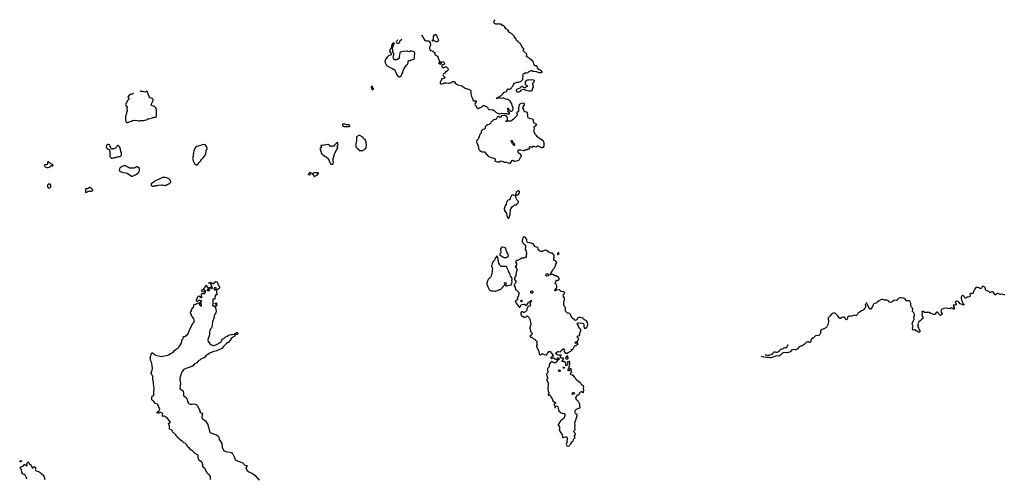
# Model space of a CAD drawing. Header units: inches. Extents: x 2348423 to 2474978, y 460702 to 613625.
# Tile 51 of 113: x 2370628 to 2403975, y 580089 to 595638. Entities that reach past the tile are written whole.
import ezdxf

# ---------------------------------------------------------------- set-up
doc = ezdxf.new("R2010")
doc.units = ezdxf.units.IN
doc.header["$MEASUREMENT"] = 0
for name, color, linetype in [('C3578', 7, 'Continuous'), ('C3579', 7, 'Continuous'), ('C3588', 7, 'Continuous'), ('C3589', 7, 'Continuous'), ('C3598', 7, 'Continuous'), ('C4508', 7, 'Continuous')]:
    doc.layers.add(name, color=color, linetype=linetype)

msp = doc.modelspace()

# ---------------------------------------------------------------- linework, layer by layer
at = {"layer": 'C3578', "color": 5}
for points, elevation in [([(2371574, 590000), (2371574, 589970), (2371578, 589958), (2371610, 589942), (2371650, 589942), (2371666, 589950), (2371686, 589970), (2371686, 590000)], 120), ([(2375106, 590000), (2375113, 589993), (2375170, 589992), (2375186, 590000)], 120), ([(2377092, 580050), (2377096, 580130), (2377093, 580153), (2377069, 580189), (2377014, 580230), (2376990, 580257), (2376899, 580419), (2376850, 580459), (2376830, 580483), (2376826, 580510), (2376834, 580550), (2376814, 580630), (2376791, 580651), (2376730, 580680), (2376690, 580729), (2376672, 580770), (2376674, 580850), (2376668, 580870), (2376649, 580890), (2376574, 580930), (2376492, 581012), (2376420, 581060), (2376375, 581115), (2376321, 581150), (2376307, 581170), (2376287, 581227), (2376270, 581250), (2376247, 581267), (2376186, 581290), (2376139, 581339), (2376061, 581390), (2376018, 581438), (2375974, 581470), (2375958, 581490), (2375941, 581530), (2375919, 581559), (2375818, 581650), (2375803, 581670), (2375790, 581713), (2375773, 581730), (2375730, 581750), (2375707, 581770), (2375699, 581790), (2375698, 581858), (2375669, 581950), (2375690, 581966), (2375710, 581971), (2375733, 581987), (2375728, 582010), (2375686, 582046), (2375636, 582116), (2375570, 582176), (2375530, 582198), (2375490, 582189), (2375470, 582198), (2375466, 582226), (2375472, 582270), (2375450, 582298), (2375410, 582319), (2375390, 582321), (2375337, 582303), (2375310, 582299), (2375285, 582310), (2375287, 582330), (2375304, 582350), (2375364, 582390), (2375379, 582430), (2375379, 582450), (2375330, 582528), (2375304, 582590), (2375290, 582599), (2375250, 582609), (2375230, 582621), (2375163, 582703), (2375125, 582725), (2375106, 582750), (2375101, 582810), (2375102, 582830), (2375109, 582850), (2375129, 582870), (2375166, 582894), (2375177, 582910), (2375174, 583010), (2375184, 583110), (2375166, 583230), (2375165, 583290), (2375157, 583330), (2375158, 583370), (2375141, 583421), (2375134, 583466), (2375139, 583530), (2375134, 583550), (2375116, 583576), (2375082, 583650), (2375084, 583676), (2375102, 583710), (2375104, 583750), (2375125, 583790), (2375127, 583830), (2375113, 583890), (2375113, 583930), (2375107, 583967), (2375087, 584030), (2375057, 584090), (2375057, 584137), (2375049, 584170), (2375069, 584251), (2375085, 584275), (2375094, 584330), (2375110, 584346), (2375130, 584342), (2375170, 584313), (2375202, 584282), (2375227, 584267), (2375430, 584219), (2375523, 584237), (2375590, 584257), (2375650, 584263), (2375669, 584271), (2375759, 584330), (2375810, 584351), (2375821, 584359), (2375855, 584410), (2375930, 584470), (2375994, 584510), (2376014, 584530), (2376077, 584610), (2376114, 584670), (2376130, 584790), (2376139, 584810), (2376169, 584830), (2376177, 584850), (2376169, 584890), (2376190, 584897), (2376210, 584897), (2376250, 584913), (2376282, 584938), (2376320, 584980), (2376361, 585059), (2376418, 585190), (2376478, 585310), (2376503, 585350), (2376524, 585370), (2376535, 585390), (2376542, 585410), (2376543, 585443), (2376527, 585507), (2376459, 585590), (2376449, 585610), (2376442, 585642), (2376418, 585690), (2376418, 585710), (2376426, 585730), (2376426, 585750), (2376442, 585758), (2376446, 585770), (2376448, 585810), (2376518, 585890), (2376528, 585910), (2376529, 585951), (2376543, 585977), (2376570, 585994), (2376590, 585994), (2376616, 586004), (2376630, 586014), (2376650, 586014), (2376676, 586024), (2376690, 586034), (2376722, 586038), (2376726, 586050), (2376742, 586058), (2376750, 586074), (2376782, 586078), (2376786, 586090), (2376782, 586102), (2376750, 586106), (2376736, 586116), (2376710, 586122), (2376684, 586116), (2376650, 586086), (2376627, 586087), (2376618, 586110), (2376618, 586150), (2376626, 586170), (2376646, 586190), (2376650, 586234), (2376690, 586272), (2376713, 586253), (2376732, 586252), (2376738, 586238), (2376753, 586233), (2376758, 586218), (2376770, 586214), (2376802, 586218), (2376806, 586230), (2376802, 586242), (2376786, 586250), (2376788, 586332), (2376810, 586354), (2376890, 586354), (2376902, 586358), (2376906, 586390), (2376916, 586404), (2376926, 586430), (2376926, 586450), (2376922, 586462), (2376890, 586466), (2376874, 586450), (2376872, 586428), (2376864, 586416), (2376830, 586398), (2376807, 586407), (2376798, 586430), (2376798, 586450), (2376810, 586474), (2376830, 586494), (2376862, 586498), (2376866, 586530), (2376882, 586538), (2376886, 586550), (2376908, 586572), (2376910, 586594), (2376922, 586598), (2376926, 586610), (2376942, 586618), (2376950, 586634), (2376954, 586630), (2376954, 586610), (2376972, 586592), (2376974, 586574), (2376990, 586572), (2377030, 586534), (2377050, 586534), (2377066, 586550), (2377070, 586574), (2377093, 586573), (2377094, 586550), (2377122, 586522), (2377130, 586522), (2377155, 586545), (2377158, 586550), (2377150, 586586), (2377126, 586610), (2377126, 586630), (2377102, 586682), (2377087, 586687), (2377082, 586702), (2377070, 586706), (2377030, 586706), (2377026, 586710), (2377030, 586714), (2377062, 586718), (2377070, 586734), (2377087, 586733), (2377094, 586730), (2377098, 586718), (2377110, 586714), (2377150, 586714), (2377158, 586698), (2377190, 586694), (2377215, 586705), (2377236, 586744), (2377270, 586762), (2377314, 586750), (2377314, 586730), (2377340, 586700), (2377342, 586690), (2377334, 586670), (2377338, 586658), (2377353, 586653), (2377358, 586638), (2377373, 586633), (2377374, 586610), (2377402, 586550), (2377350, 586499), (2377328, 586488), (2377312, 586488), (2377298, 586482), (2377293, 586467), (2377292, 586390), (2377310, 586354), (2377310, 586326), (2377302, 586310), (2377290, 586302), (2377274, 586306), (2377258, 586302), (2377253, 586287), (2377252, 586250), (2377234, 586230), (2377238, 586198), (2377250, 586194), (2377253, 586187), (2377238, 586182), (2377230, 586166), (2377190, 586166), (2377178, 586162), (2377174, 586150), (2377174, 585970), (2377158, 585962), (2377154, 585950), (2377170, 585934), (2377190, 585934), (2377210, 585922), (2377230, 585922), (2377253, 585913), (2377245, 585890), (2377272, 585830), (2377284, 585730), (2377270, 585694), (2377243, 585657), (2377219, 585610), (2377210, 585549), (2377162, 585398), (2377134, 585210), (2377110, 585170), (2377075, 585130), (2377063, 585097), (2377056, 585050), (2377059, 584950), (2377003, 584790), (2377001, 584770), (2377013, 584733), (2377034, 584694), (2377089, 584629), (2377101, 584621), (2377170, 584594), (2377190, 584592), (2377210, 584596), (2377290, 584621), (2377437, 584703), (2377450, 584721), (2377470, 584770), (2377510, 584817), (2377547, 584833), (2377589, 584870), (2377656, 584904), (2377690, 584931), (2377738, 584950), (2377790, 584961), (2377820, 584960), (2377890, 584982), (2377970, 585034), (2377990, 585034), (2378012, 585012), (2378014, 584990), (2377994, 584970), (2377970, 584969), (2377931, 584949), (2377911, 584910), (2377885, 584895), (2377862, 584870), (2377830, 584849), (2377782, 584830), (2377778, 584810), (2377785, 584790), (2377781, 584770), (2377737, 584743), (2377707, 584710), (2377661, 584679), (2377617, 584643), (2377570, 584590), (2377526, 584554), (2377470, 584490), (2377270, 584396), (2377190, 584390), (2377065, 584335), (2376980, 584280), (2376937, 584243), (2376890, 584182), (2376764, 584130), (2376730, 584093), (2376700, 584080), (2376670, 584058), (2376629, 584010), (2376541, 583959), (2376490, 583905), (2376458, 583882), (2376327, 583833), (2376270, 583807), (2376210, 583788), (2376174, 583766), (2376129, 583710), (2376106, 583670), (2376056, 583490), (2376050, 583414), (2376070, 583310), (2376068, 583210), (2376051, 583150), (2376052, 583132), (2376078, 583098), (2376138, 583070), (2376170, 583031), (2376180, 582990), (2376176, 582916), (2376180, 582900), (2376188, 582888), (2376262, 582830), (2376278, 582810), (2376290, 582785), (2376296, 582750), (2376313, 582693), (2376340, 582640), (2376370, 582619), (2376426, 582606), (2376470, 582604), (2376530, 582611), (2376582, 582602), (2376610, 582589), (2376646, 582550), (2376701, 582450), (2376720, 582410), (2376730, 582378), (2376738, 582370), (2376732, 582330), (2376741, 582321), (2376756, 582316), (2376790, 582311), (2376810, 582298), (2376815, 582290), (2376814, 582250), (2376799, 582150), (2376803, 582130), (2376822, 582102), (2376886, 582066), (2376918, 582038), (2376959, 581979), (2376995, 581910), (2377010, 581850), (2377033, 581790), (2377057, 581690), (2377072, 581652), (2377090, 581634), (2377107, 581627), (2377164, 581610), (2377194, 581594), (2377231, 581589), (2377270, 581575), (2377343, 581530), (2377364, 581510), (2377373, 581490), (2377389, 581410), (2377441, 581330), (2377470, 581271), (2377486, 581150), (2377507, 581087), (2377529, 581049), (2377561, 581021), (2377610, 580997), (2377670, 580984), (2377758, 580978), (2377801, 580961), (2377830, 580933), (2377844, 580910), (2377909, 580790), (2377930, 580724), (2377950, 580700), (2377998, 580678), (2378189, 580609), (2378213, 580590), (2378231, 580550), (2378257, 580537), (2378310, 580528), (2378330, 580515), (2378333, 580510), (2378322, 580490), (2378291, 580450), (2378291, 580431), (2378331, 580350), (2378390, 580306), (2378513, 580250), (2378595, 580195), (2378735, 580030)], 80), ([(2370876, 580070), (2370850, 580129), (2370821, 580170), (2370810, 580199), (2370783, 580223), (2370750, 580235), (2370699, 580290), (2370684, 580390), (2370661, 580421), (2370648, 580430), (2370639, 580450), (2370659, 580470), (2370690, 580490), (2370750, 580502), (2370770, 580557), (2370790, 580559), (2370811, 580551), (2370870, 580514), (2370878, 580522), (2370869, 580570), (2370875, 580590), (2370901, 580630), (2370910, 580637), (2370930, 580639), (2370939, 580630), (2370950, 580594), (2370960, 580580), (2371004, 580544), (2371006, 580530), (2371017, 580517), (2371054, 580450), (2371070, 580445), (2371086, 580450), (2371090, 580474), (2371110, 580482), (2371130, 580481), (2371151, 580470), (2371165, 580450), (2371171, 580431), (2371158, 580390), (2371161, 580370), (2371171, 580351), (2371190, 580338), (2371230, 580336), (2371290, 580306), (2371325, 580285), (2371353, 580253), (2371391, 580230), (2371442, 580162), (2371455, 580130), (2371475, 580050)], 80)]:
    msp.add_lwpolyline(points, dxfattribs=dict(at, elevation=elevation))
for points, elevation in [([(2373010, 589946), (2372990, 589946), (2372970, 589938), (2372954, 589930), (2372930, 589908), (2372910, 589908), (2372890, 589918), (2372884, 589916), (2372870, 589906), (2372862, 589890), (2372862, 589830), (2372854, 589810), (2372854, 589790), (2372870, 589782), (2372890, 589785), (2372930, 589802), (2372950, 589822), (2373056, 589824), (2373106, 589850), (2373106, 589870), (2373050, 589926), (2373030, 589926), (2373022, 589942)], 120), ([(2377050, 586486), (2376990, 586486), (2376978, 586482), (2376974, 586470), (2376990, 586454), (2377050, 586454), (2377062, 586458), (2377066, 586470), (2377062, 586482)], 80), ([(2377270, 586546), (2377230, 586546), (2377210, 586538), (2377202, 586530), (2377210, 586494), (2377230, 586474), (2377250, 586474), (2377262, 586478), (2377267, 586493), (2377282, 586498), (2377286, 586510), (2377282, 586542)], 80), ([(2376750, 586026), (2376738, 586022), (2376734, 585990), (2376718, 585982), (2376714, 585970), (2376750, 585934), (2376770, 585934), (2376782, 585938), (2376786, 585950), (2376786, 585990), (2376782, 586002), (2376767, 586007), (2376762, 586022)], 80), ([(2377290, 585928), (2377286, 585930), (2377286, 585990), (2377282, 586002), (2377250, 586006), (2377246, 586010), (2377246, 586030), (2377270, 586042), (2377291, 586029), (2377294, 585930)], 80), ([(2370670, 580682), (2370690, 580682), (2370698, 580670), (2370670, 580650), (2370649, 580649), (2370628, 580672), (2370649, 580691)], 80)]:
    msp.add_lwpolyline(points, close=True, dxfattribs=dict(at, elevation=elevation))
at = {"layer": 'C3579', "color": 5, "elevation": 120}
for points in [[(2374475, 593163), (2374472, 593150), (2374457, 593123), (2374444, 593116), (2374410, 593115), (2374394, 593110), (2374374, 593090), (2374350, 593086), (2374301, 593030), (2374296, 593010), (2374332, 592970), (2374331, 592950), (2374294, 592906), (2374245, 592835), (2374216, 592750), (2374228, 592728), (2374265, 592690), (2374266, 592670), (2374261, 592650), (2374265, 592550), (2374245, 592495), (2374245, 592450), (2374223, 592397), (2374217, 592363), (2374216, 592230), (2374222, 592190), (2374238, 592158), (2374253, 592153), (2374290, 592152), (2374310, 592162), (2374330, 592165), (2374366, 592190), (2374410, 592202), (2374450, 592222), (2374484, 592224), (2374510, 592231), (2374605, 592225), (2374650, 592211), (2374670, 592211), (2374710, 592225), (2374810, 592225), (2374830, 592218), (2374950, 592258), (2374970, 592271), (2374990, 592271), (2375050, 592285), (2375130, 592311), (2375170, 592331), (2375230, 592331), (2375253, 592347), (2375261, 592370), (2375266, 592410), (2375258, 592590), (2375249, 592630), (2375226, 592666), (2375197, 592690), (2375098, 592730), (2375081, 592750), (2375090, 592782), (2375114, 592826), (2375134, 592874), (2375146, 592910), (2375145, 592930), (2375134, 592954), (2375115, 592970), (2375048, 592990), (2375030, 593002), (2375009, 593030), (2374942, 593202), (2374930, 593209)], [(2374930, 593209), (2374870, 593183), (2374833, 593187), (2374790, 593199), (2374730, 593202), (2374710, 593209), (2374704, 593209)], [(2375186, 590000), (2375190, 590002), (2375230, 590005), (2375253, 590013), (2375290, 590014), (2375310, 590032), (2375430, 590034), (2375450, 590014), (2375470, 590022), (2375496, 590024), (2375510, 590032), (2375550, 590014), (2375570, 590014), (2375590, 590034), (2375610, 590034), (2375630, 590054), (2375650, 590054), (2375670, 590074), (2375690, 590074), (2375746, 590130), (2375746, 590150), (2375722, 590202), (2375710, 590206), (2375702, 590222), (2375690, 590226), (2375655, 590255), (2375610, 590278), (2375590, 590278), (2375570, 590286), (2375470, 590288), (2375210, 590158), (2375185, 590135), (2375110, 590098), (2375082, 590070), (2375084, 590024), (2375106, 590000)], [(2371686, 590000), (2371686, 590030), (2371656, 590056), (2371630, 590066), (2371598, 590062), (2371593, 590047), (2371578, 590042), (2371574, 590030), (2371574, 590000)]]:
    msp.add_lwpolyline(points, dxfattribs=at)
for points in [[(2373610, 591404), (2373590, 591399), (2373570, 591388), (2373563, 591370), (2373558, 591330), (2373570, 591294), (2373600, 591260), (2373624, 591244), (2373650, 591234), (2373673, 591233), (2373674, 591210), (2373682, 591190), (2373682, 591010), (2373692, 590990), (2373720, 590960), (2373744, 590944), (2373770, 590942), (2373803, 590957), (2373830, 590962), (2373870, 590962), (2373930, 590992), (2373950, 590992), (2373970, 591002), (2373990, 590992), (2374010, 591002), (2374030, 591002), (2374046, 591010), (2374070, 591034), (2374078, 591050), (2374074, 591130), (2374059, 591170), (2374029, 591290), (2374009, 591329), (2373980, 591360), (2373970, 591368), (2373950, 591368), (2373930, 591358), (2373905, 591315), (2373885, 591295), (2373817, 591263), (2373784, 591256), (2373770, 591248), (2373750, 591246), (2373727, 591267), (2373720, 591280), (2373688, 591348), (2373675, 591390), (2373643, 591403)], [(2376850, 591404), (2376810, 591397), (2376750, 591369), (2376630, 591339), (2376585, 591310), (2376538, 591230), (2376525, 591195), (2376512, 591128), (2376511, 591091), (2376505, 591070), (2376501, 591010), (2376486, 590930), (2376487, 590910), (2376503, 590850), (2376550, 590761), (2376570, 590741), (2376610, 590721), (2376630, 590721), (2376672, 590748), (2376710, 590801), (2376757, 590843), (2376790, 590896), (2376854, 590970), (2376910, 591045), (2376929, 591090), (2376949, 591191), (2376975, 591270), (2376975, 591290), (2376958, 591338), (2376935, 591370), (2376897, 591397)], [(2371590, 590818), (2371574, 590810), (2371574, 590750), (2371554, 590730), (2371530, 590718), (2371490, 590722), (2371470, 590718), (2371461, 590690), (2371470, 590672), (2371490, 590652), (2371550, 590622), (2371590, 590626), (2371630, 590636), (2371658, 590650), (2371670, 590674), (2371690, 590694), (2371705, 590685), (2371750, 590682), (2371766, 590690), (2371766, 590710), (2371730, 590734), (2371715, 590735), (2371687, 590747), (2371666, 590770), (2371642, 590782), (2371630, 590798)], [(2374190, 590686), (2374170, 590686), (2374132, 590668), (2374078, 590662), (2374074, 590650), (2374058, 590642), (2374054, 590630), (2374020, 590600), (2374004, 590576), (2373994, 590550), (2374010, 590514), (2374034, 590490), (2374050, 590482), (2374070, 590482), (2374130, 590458), (2374210, 590451), (2374270, 590431), (2374410, 590338), (2374450, 590332), (2374470, 590342), (2374514, 590366), (2374550, 590378), (2374581, 590399), (2374628, 590430), (2374662, 590470), (2374688, 590530), (2374687, 590587), (2374646, 590630), (2374610, 590648), (2374590, 590648), (2374550, 590622), (2374510, 590609), (2374490, 590609), (2374470, 590602), (2374410, 590602), (2374390, 590609), (2374351, 590609), (2374310, 590622), (2374290, 590638), (2374210, 590678)]]:
    msp.add_lwpolyline(points, close=True, dxfattribs=at)
at = {"layer": 'C3588', "color": 5, "elevation": 120}
for points in [[(2387369, 589689), (2387314, 589686), (2387290, 589673), (2387247, 589610), (2387241, 589590), (2387239, 589550), (2387230, 589535), (2387210, 589526), (2387170, 589521), (2387150, 589509), (2387135, 589490), (2387124, 589470), (2387116, 589424), (2387101, 589379), (2387071, 589329), (2387064, 589290), (2387042, 589230), (2387051, 589170), (2387116, 589070), (2387130, 588994), (2387164, 588924), (2387173, 588913), (2387190, 588912), (2387210, 588922), (2387245, 589030), (2387244, 589090), (2387254, 589130), (2387254, 589190), (2387275, 589250), (2387314, 589306), (2387350, 589331), (2387370, 589351), (2387390, 589361), (2387450, 589356), (2387464, 589370), (2387479, 589401), (2387515, 589430), (2387522, 589450), (2387522, 589470), (2387515, 589490), (2387482, 589522), (2387442, 589582), (2387429, 589631), (2387428, 589650), (2387399, 589679)], [(2387510, 589838), (2387470, 589818), (2387445, 589790), (2387431, 589750), (2387432, 589712), (2387470, 589692), (2387490, 589698), (2387528, 589730), (2387558, 589790), (2387556, 589816), (2387536, 589836)], [(2387730, 588272), (2387694, 588270), (2387667, 588250), (2387656, 588190), (2387646, 588170), (2387645, 588130), (2387655, 588095), (2387671, 588070), (2387712, 588030), (2387756, 587996), (2387758, 587950), (2387752, 587850), (2387777, 587797), (2387792, 587690), (2387778, 587650), (2387781, 587610), (2387778, 587590), (2387770, 587578), (2387750, 587575), (2387710, 587557), (2387690, 587553), (2387630, 587555), (2387614, 587550), (2387570, 587508), (2387550, 587508), (2387530, 587489), (2387490, 587475), (2387470, 587475), (2387451, 587469), (2387432, 587450), (2387425, 587430), (2387451, 587370), (2387452, 587310), (2387433, 587287), (2387418, 587282), (2387414, 587270), (2387430, 587234), (2387470, 587194), (2387478, 587170), (2387438, 587070), (2387438, 587050), (2387426, 587010), (2387426, 586954), (2387398, 586910), (2387391, 586890), (2387392, 586830), (2387410, 586794), (2387430, 586794), (2387434, 586790), (2387431, 586730), (2387410, 586708), (2387385, 586655), (2387362, 586630), (2387372, 586610), (2387407, 586567), (2387425, 586490), (2387430, 586482), (2387450, 586472), (2387531, 586391), (2387532, 586370), (2387542, 586350), (2387522, 586310), (2387522, 586270), (2387516, 586244), (2387490, 586226), (2387482, 586210), (2387482, 586190), (2387494, 586170), (2387485, 586150), (2387457, 586123), (2387420, 586100), (2387412, 586088), (2387426, 586050), (2387445, 586030), (2387512, 585932), (2387550, 585894), (2387570, 585894), (2387590, 585914), (2387604, 585956), (2387650, 585984), (2387710, 585997), (2387730, 585991), (2387770, 585963), (2387790, 585961), (2387808, 585970), (2387828, 585990), (2387828, 586010), (2387850, 586034), (2387858, 586050), (2387890, 586082), (2387922, 586098), (2387926, 586110), (2387948, 586132), (2387952, 586130), (2387962, 586110), (2387960, 586100), (2387953, 586087), (2387938, 586082), (2387932, 586050), (2387911, 585990), (2387925, 585970), (2387925, 585950), (2387910, 585929), (2387850, 585918), (2387837, 585903), (2387831, 585890), (2387832, 585868), (2387810, 585846), (2387802, 585830), (2387802, 585790), (2387791, 585769), (2387771, 585749), (2387750, 585738), (2387737, 585723), (2387710, 585706), (2387690, 585706), (2387654, 585734), (2387630, 585742), (2387610, 585726), (2387605, 585710), (2387602, 585670), (2387602, 585650), (2387612, 585630), (2387613, 585613), (2387634, 585590), (2387650, 585582), (2387670, 585582), (2387715, 585555), (2387750, 585551), (2387776, 585564), (2387790, 585582), (2387810, 585594), (2387850, 585572), (2387862, 585550), (2387885, 585525), (2387905, 585490), (2387919, 585419), (2387945, 585330), (2387941, 585299), (2387905, 585210), (2387905, 585185), (2387938, 585050), (2387952, 585030), (2387978, 585018), (2387985, 585010), (2387970, 584970), (2387944, 584936), (2387911, 584910), (2387912, 584892), (2387933, 584873), (2387970, 584871), (2388004, 584844), (2388032, 584830), (2388050, 584812), (2388090, 584792), (2388098, 584778), (2388132, 584750), (2388142, 584730), (2388138, 584710), (2388142, 584650), (2388152, 584630), (2388132, 584590), (2388132, 584570), (2388145, 584530), (2388158, 584510), (2388198, 584410), (2388212, 584390), (2388218, 584330), (2388225, 584305), (2388232, 584290), (2388250, 584272), (2388270, 584272), (2388290, 584282), (2388309, 584311), (2388330, 584318), (2388350, 584311), (2388390, 584286), (2388450, 584272), (2388467, 584273), (2388482, 584278), (2388509, 584330), (2388529, 584351), (2388550, 584385), (2388570, 584391), (2388591, 584391), (2388618, 584378), (2388622, 584370), (2388614, 584350), (2388618, 584338), (2388650, 584334), (2388654, 584314), (2388672, 584310), (2388678, 584258), (2388694, 584250), (2388693, 584227), (2388658, 584222), (2388653, 584207), (2388638, 584202), (2388633, 584187), (2388618, 584182), (2388614, 584170), (2388618, 584158), (2388650, 584154), (2388676, 584164), (2388690, 584174), (2388730, 584174), (2388734, 584170), (2388734, 584150), (2388773, 584133), (2388792, 584132), (2388824, 584104), (2388840, 584080), (2388842, 584070), (2388832, 584050), (2388770, 584008), (2388730, 584008), (2388690, 584022), (2388670, 584038), (2388650, 584046), (2388638, 584042), (2388634, 584030), (2388618, 584022), (2388610, 584006), (2388598, 584002), (2388594, 583970), (2388574, 583966), (2388574, 583954), (2388565, 583930), (2388562, 583870), (2388530, 583838), (2388510, 583826), (2388502, 583810), (2388502, 583770), (2388505, 583745), (2388517, 583717), (2388517, 583683), (2388505, 583655), (2388490, 583638), (2388470, 583626), (2388465, 583610), (2388505, 583510), (2388501, 583479), (2388485, 583450), (2388482, 583430), (2388485, 583405), (2388512, 583350), (2388531, 583330), (2388532, 583270), (2388525, 583250), (2388518, 583130), (2388512, 583110), (2388525, 583045), (2388530, 583034), (2388552, 583010), (2388554, 582970), (2388538, 582962), (2388522, 582930), (2388530, 582914), (2388550, 582914), (2388570, 582934), (2388592, 582890), (2388612, 582870), (2388632, 582832), (2388650, 582814), (2388654, 582790), (2388674, 582770), (2388674, 582730), (2388714, 582690), (2388750, 582672), (2388772, 582650), (2388774, 582630), (2388734, 582610), (2388722, 582590), (2388740, 582560), (2388754, 582550), (2388754, 582530), (2388742, 582510), (2388750, 582494), (2388770, 582494), (2388787, 582533), (2388810, 582542), (2388830, 582538), (2388851, 582510), (2388865, 582470), (2388871, 582410), (2388893, 582373), (2388971, 582311), (2388997, 582297), (2389010, 582291), (2389030, 582298), (2389070, 582292), (2389092, 582250), (2389091, 582209), (2389042, 582110), (2389010, 582078), (2388970, 582058), (2388930, 582015), (2388871, 581930), (2388865, 581910), (2388866, 581890), (2388905, 581830), (2388912, 581810), (2388912, 581770), (2388905, 581755), (2388904, 581724), (2388950, 581634), (2388991, 581591), (2389002, 581570), (2389011, 581490), (2389031, 581471), (2389050, 581471), (2389070, 581481), (2389111, 581491), (2389131, 581491), (2389162, 581482), (2389170, 581474), (2389171, 581431), (2389161, 581350), (2389165, 581330), (2389138, 581250), (2389142, 581222), (2389146, 581206), (2389157, 581197), (2389170, 581191), (2389230, 581185), (2389262, 581210), (2389270, 581234), (2389290, 581254), (2389323, 581317), (2389343, 581337), (2389368, 581352), (2389388, 581390), (2389389, 581411), (2389395, 581425), (2389403, 581437), (2389430, 581454), (2389438, 581470), (2389423, 581503), (2389422, 581530), (2389449, 581570), (2389449, 581590), (2389433, 581630), (2389397, 581670), (2389396, 581690), (2389405, 581715), (2389430, 581731), (2389445, 581750), (2389445, 581770), (2389432, 581810), (2389441, 581890), (2389426, 581950), (2389433, 581987), (2389470, 582094), (2389475, 582125), (2389494, 582150), (2389495, 582190), (2389498, 582202), (2389506, 582210), (2389506, 582250), (2389490, 582266), (2389467, 582267), (2389448, 582288), (2389430, 582374), (2389438, 582390), (2389480, 582420), (2389490, 582432), (2389570, 582472), (2389602, 582478), (2389607, 582493), (2389608, 582510), (2389598, 582530), (2389595, 582605), (2389589, 582630), (2389568, 582670), (2389548, 582690), (2389530, 582718), (2389502, 582742), (2389482, 582770), (2389469, 582810), (2389469, 582830), (2389509, 582911), (2389530, 582925), (2389555, 582925), (2389580, 582940), (2389588, 582950), (2389589, 582991), (2389605, 583015), (2389650, 583032), (2389693, 583013), (2389710, 582994), (2389722, 582998), (2389726, 583010), (2389718, 583030), (2389734, 583066), (2389734, 583090), (2389722, 583130), (2389729, 583190), (2389719, 583210), (2389672, 583252), (2389634, 583310), (2389614, 583330), (2389498, 583418), (2389469, 583449), (2389458, 583470), (2389415, 583515), (2389397, 583557), (2389350, 583589), (2389310, 583598), (2389290, 583608), (2389278, 583630), (2389280, 583640), (2389296, 583664), (2389326, 583690), (2389306, 583710), (2389308, 583748), (2389315, 583770), (2389301, 583801), (2389290, 583809), (2389262, 583798), (2389254, 583786), (2389250, 583749), (2389210, 583735), (2389204, 583744), (2389205, 583790), (2389225, 583830), (2389244, 583890), (2389249, 583930), (2389255, 583945), (2389262, 584030), (2389250, 584048), (2389225, 584055), (2389185, 584035), (2389182, 584010), (2389191, 583991), (2389190, 583966), (2389172, 583930), (2389152, 583910), (2389128, 583908), (2389128, 583988), (2389110, 584026), (2389095, 584035), (2389070, 584035), (2389043, 584043), (2389026, 584050), (2389022, 584062), (2388990, 584066), (2388986, 584070), (2389022, 584078), (2389046, 584150), (2389042, 584162), (2389030, 584166), (2388968, 584168), (2388947, 584187), (2388948, 584232), (2388966, 584250), (2388962, 584262), (2388910, 584268), (2388890, 584258), (2388860, 584260), (2388836, 584276), (2388826, 584290), (2388790, 584306), (2388786, 584310), (2388787, 584327), (2388805, 584355), (2388850, 584385), (2388869, 584391), (2388891, 584391), (2388930, 584374), (2388950, 584394), (2388963, 584417), (2389030, 584474), (2389050, 584474), (2389074, 584450), (2389082, 584430), (2389072, 584410), (2389072, 584390), (2389094, 584350), (2389130, 584334), (2389190, 584334), (2389206, 584350), (2389276, 584384), (2389300, 584400), (2389310, 584414), (2389322, 584418), (2389326, 584430), (2389322, 584442), (2389310, 584446), (2389307, 584453), (2389350, 584454), (2389370, 584474), (2389427, 584593), (2389470, 584592), (2389490, 584602), (2389503, 584617), (2389530, 584634), (2389538, 584650), (2389535, 584675), (2389510, 584686), (2389498, 584682), (2389493, 584667), (2389470, 584658), (2389448, 584668), (2389438, 584690), (2389450, 584712), (2389510, 584714), (2389528, 584750), (2389558, 584790), (2389562, 584810), (2389555, 584830), (2389530, 584848), (2389514, 584870), (2389515, 584905), (2389530, 584918), (2389570, 584925), (2389590, 584934), (2389598, 584950), (2389598, 585010), (2389608, 585030), (2389608, 585050), (2389630, 585074), (2389638, 585090), (2389629, 585109), (2389628, 585130), (2389604, 585170), (2389565, 585210), (2389541, 585281), (2389509, 585330), (2389515, 585345), (2389530, 585355), (2389570, 585351), (2389630, 585359), (2389713, 585333), (2389731, 585311), (2389737, 585250), (2389750, 585194), (2389770, 585172), (2389790, 585178), (2389830, 585203), (2389853, 585227), (2389869, 585289), (2389868, 585328), (2389858, 585350), (2389858, 585370), (2389834, 585410), (2389782, 585450), (2389735, 585475), (2389719, 585490), (2389709, 585510), (2389678, 585530), (2389610, 585543), (2389570, 585545), (2389545, 585534), (2389521, 585510), (2389490, 585464), (2389470, 585449), (2389450, 585444), (2389429, 585450), (2389403, 585483), (2389370, 585495), (2389349, 585509), (2389338, 585538), (2389304, 585584), (2389289, 585630), (2389275, 585655), (2389250, 585674), (2389210, 585689), (2389190, 585689), (2389170, 585698), (2389129, 585750), (2389119, 585770), (2389109, 585810), (2389109, 585870), (2389095, 585910), (2389058, 585950), (2389055, 586070), (2389069, 586110), (2389081, 586130), (2389085, 586150), (2389076, 586210), (2389039, 586270), (2389049, 586310), (2389088, 586370), (2389068, 586410), (2389050, 586419), (2389010, 586417), (2388970, 586426), (2388942, 586442), (2388910, 586475), (2388897, 586477), (2388807, 586473), (2388770, 586449), (2388748, 586450), (2388747, 586473), (2388810, 586531), (2388821, 586550), (2388824, 586570), (2388820, 586610), (2388810, 586642), (2388790, 586678), (2388766, 586690), (2388782, 586758), (2388810, 586792), (2388830, 586802), (2388870, 586805), (2388878, 586810), (2388898, 586830), (2388902, 586850), (2388898, 586870), (2388877, 586897), (2388795, 586955), (2388750, 586959), (2388710, 586989), (2388690, 586996), (2388625, 586995), (2388610, 586986), (2388590, 586986), (2388586, 586990), (2388598, 587002), (2388608, 587030), (2388628, 587050), (2388679, 587150), (2388706, 587194), (2388742, 587230), (2388769, 587270), (2388789, 587351), (2388815, 587410), (2388810, 587426), (2388738, 587478), (2388715, 587510), (2388715, 587550), (2388735, 587590), (2388735, 587630), (2388719, 587670), (2388688, 587710), (2388670, 587719), (2388630, 587725), (2388590, 587739), (2388550, 587759), (2388470, 587813), (2388430, 587819), (2388390, 587813), (2388346, 587794), (2388330, 587778), (2388270, 587778), (2388250, 587786), (2388223, 587803), (2388208, 587830), (2388189, 587849), (2388188, 587888), (2388175, 587915), (2388146, 587930), (2388090, 587942), (2388052, 587992), (2388014, 588034), (2387960, 588060), (2387910, 588069), (2387869, 588069), (2387830, 588086), (2387818, 588098), (2387805, 588145), (2387799, 588190), (2387750, 588268)], [(2386970, 587929), (2386950, 587928), (2386930, 587908), (2386911, 587870), (2386918, 587750), (2386910, 587726), (2386894, 587710), (2386894, 587670), (2386932, 587632), (2386990, 587602), (2387010, 587582), (2387030, 587572), (2387110, 587574), (2387126, 587590), (2387166, 587610), (2387178, 587630), (2387170, 587686), (2387142, 587730), (2387122, 587790), (2387109, 587810), (2387090, 587888), (2387070, 587902), (2387030, 587915)], [(2386790, 587626), (2386774, 587610), (2386773, 587587), (2386734, 587550), (2386732, 587528), (2386713, 587487), (2386674, 587450), (2386674, 587430), (2386642, 587410), (2386633, 587387), (2386632, 587368), (2386614, 587330), (2386613, 587273), (2386632, 587250), (2386633, 587233), (2386642, 587210), (2386642, 587190), (2386631, 587150), (2386635, 587085), (2386618, 587030), (2386605, 587010), (2386600, 586940), (2386584, 586916), (2386560, 586900), (2386491, 586829), (2386470, 586786), (2386445, 586710), (2386451, 586690), (2386451, 586670), (2386490, 586554), (2386542, 586470), (2386590, 586442), (2386670, 586451), (2386730, 586432), (2386750, 586432), (2386770, 586442), (2386818, 586462), (2386850, 586482), (2386870, 586482), (2386889, 586491), (2386910, 586492), (2386948, 586530), (2386958, 586550), (2386988, 586572), (2387009, 586611), (2387029, 586631), (2387066, 586650), (2387045, 586690), (2387050, 586712), (2387068, 586730), (2387090, 586719), (2387104, 586690), (2387092, 586650), (2387098, 586618), (2387114, 586614), (2387158, 586622), (2387210, 586641), (2387270, 586652), (2387296, 586704), (2387305, 586750), (2387304, 586770), (2387295, 586790), (2387295, 586810), (2387309, 586850), (2387297, 586890), (2387270, 586917), (2387248, 586948), (2387229, 587030), (2387199, 587070), (2387189, 587090), (2387184, 587124), (2387174, 587150), (2387134, 587214), (2387110, 587268), (2387050, 587265), (2387005, 587275), (2386950, 587275), (2386925, 587285), (2386878, 587330), (2386875, 587355), (2386860, 587380), (2386858, 587410), (2386848, 587430), (2386847, 587467), (2386838, 587490), (2386838, 587510), (2386827, 587533), (2386826, 587570), (2386822, 587582), (2386806, 587590), (2386802, 587622)], [(2388893, 587730), (2388862, 587730), (2388845, 587710), (2388842, 587682), (2388854, 587674), (2388890, 587687), (2388901, 587710)], [(2388490, 586947), (2388453, 586970), (2388457, 587010), (2388470, 587026), (2388490, 587031), (2388525, 587010), (2388541, 586970), (2388530, 586949)], [(2387970, 586355), (2387944, 586384), (2387935, 586410), (2387938, 586430), (2387945, 586435), (2387970, 586442), (2388004, 586424), (2388010, 586414), (2388012, 586390), (2387990, 586362)], [(2387610, 586078), (2387602, 586090), (2387598, 586110), (2387608, 586132), (2387632, 586132), (2387640, 586120), (2387638, 586090), (2387630, 586078)], [(2389170, 584246), (2389142, 584230), (2389133, 584207), (2389132, 584188), (2389114, 584170), (2389118, 584158), (2389144, 584144), (2389190, 584142), (2389206, 584150), (2389206, 584170), (2389198, 584190), (2389196, 584216)], [(2388890, 584106), (2388882, 584122), (2388847, 584127), (2388842, 584142), (2388827, 584147), (2388827, 584153), (2388842, 584158), (2388848, 584172), (2388874, 584170), (2388878, 584158), (2388893, 584153), (2388898, 584138), (2388914, 584130), (2388898, 584122)], [(2388910, 583709), (2388889, 583709), (2388882, 583730), (2388890, 583752), (2388910, 583762), (2388931, 583750), (2388930, 583726), (2388924, 583716)], [(2389070, 583809), (2389044, 583824), (2389038, 583850), (2389050, 583862), (2389070, 583862), (2389082, 583850), (2389082, 583830)], [(2389370, 582929), (2389345, 582945), (2389340, 582970), (2389350, 582993), (2389370, 583004), (2389390, 583003), (2389407, 582990), (2389417, 582970), (2389416, 582964), (2389411, 582950), (2389399, 582941)]]:
    msp.add_lwpolyline(points, close=True, dxfattribs=at)
at = {"layer": 'C3589', "color": 5, "elevation": 120}
for points in [[(2384242, 595128), (2384247, 595107), (2384271, 595070), (2384278, 595050), (2384315, 594995), (2384325, 594970), (2384351, 594931), (2384390, 594916), (2384430, 594916), (2384450, 594921), (2384479, 594919), (2384491, 594911), (2384531, 594850), (2384543, 594810), (2384541, 594790), (2384531, 594750), (2384507, 594710), (2384503, 594690), (2384503, 594670), (2384521, 594621), (2384550, 594596), (2384605, 594585), (2384630, 594552), (2384690, 594522), (2384702, 594510), (2384682, 594470), (2384690, 594454), (2384710, 594434), (2384730, 594434), (2384740, 594420), (2384784, 594384), (2384798, 594350), (2384810, 594294), (2384860, 594220), (2384890, 594202), (2384910, 594202), (2384930, 594211), (2384971, 594211), (2384990, 594194), (2385014, 594150), (2385014, 594130), (2384971, 594109), (2384950, 594108), (2384940, 594100), (2384930, 594086), (2384924, 594064), (2384922, 594050), (2384930, 594034), (2384950, 594014), (2384970, 594022), (2385010, 594018), (2385050, 594045), (2385070, 594038), (2385136, 593970), (2385139, 593941), (2385125, 593910), (2385110, 593895), (2385085, 593895), (2385060, 593880), (2385030, 593826), (2384970, 593798), (2384965, 593790), (2384961, 593770), (2384967, 593747), (2384981, 593721), (2385010, 593698), (2385032, 593690), (2385010, 593658), (2384990, 593642), (2384950, 593628), (2384930, 593628), (2384912, 593610), (2384865, 593510), (2384865, 593485), (2384872, 593472), (2384890, 593466), (2384930, 593467), (2384970, 593476), (2385006, 593494), (2385030, 593501), (2385070, 593501), (2385146, 593486), (2385170, 593486), (2385206, 593494), (2385230, 593495), (2385250, 593503), (2385290, 593538), (2385310, 593545), (2385338, 593538), (2385351, 593530), (2385391, 593471), (2385427, 593447), (2385471, 593431), (2385570, 593406), (2385610, 593386), (2385710, 593318), (2385827, 593287), (2385878, 593258), (2385905, 593225), (2385911, 593211), (2385904, 593130), (2385918, 593090), (2385931, 593030), (2385962, 592962), (2385972, 592950), (2385974, 592910), (2385994, 592890), (2386030, 592885), (2386049, 592891), (2386071, 592891), (2386090, 592882), (2386095, 592875), (2386085, 592850), (2386051, 592810), (2386047, 592770), (2386051, 592750), (2386059, 592739), (2386091, 592710), (2386110, 592652), (2386130, 592636), (2386170, 592631), (2386196, 592644), (2386250, 592661), (2386270, 592671), (2386310, 592716), (2386330, 592731), (2386350, 592732), (2386390, 592705), (2386432, 592710), (2386470, 592662), (2386494, 592614), (2386530, 592586), (2386630, 592591), (2386690, 592558), (2386710, 592552), (2386770, 592492), (2386825, 592465), (2386871, 592451), (2386890, 592451), (2386950, 592464), (2387010, 592455), (2387042, 592462), (2387130, 592462), (2387150, 592442), (2387170, 592432), (2387190, 592431), (2387213, 592450), (2387219, 592470), (2387218, 592490), (2387170, 592502), (2387162, 592510), (2387169, 592551), (2387178, 592570), (2387162, 592590), (2387158, 592610), (2387160, 592640), (2387170, 592642), (2387182, 592630), (2387198, 592578), (2387230, 592558), (2387250, 592532), (2387265, 592525), (2387290, 592532), (2387309, 592551), (2387325, 592575), (2387336, 592610), (2387339, 592650), (2387309, 592730), (2387294, 592790), (2387239, 592879), (2387228, 592890), (2387158, 592930), (2387084, 592944), (2387058, 592970), (2387030, 592979), (2386970, 592981), (2386909, 592969), (2386861, 592981), (2386850, 592988), (2386833, 592987), (2386822, 592970), (2386810, 592962), (2386790, 592958), (2386778, 592970), (2386788, 592990), (2386818, 593002), (2386910, 593061), (2386949, 593071), (2386970, 593094), (2386982, 593098), (2386986, 593130), (2387000, 593140), (2387024, 593170), (2387050, 593182), (2387090, 593191), (2387114, 593206), (2387129, 593230), (2387150, 593291), (2387170, 593298), (2387190, 593282), (2387226, 593286), (2387268, 593310), (2387290, 593342), (2387332, 593388), (2387346, 593414), (2387365, 593435), (2387369, 593450), (2387390, 593485), (2387450, 593506), (2387470, 593519), (2387530, 593521), (2387550, 593527), (2387590, 593541), (2387610, 593556), (2387664, 593610), (2387673, 593627), (2387673, 593670), (2387684, 593710), (2387669, 593771), (2387675, 593790), (2387690, 593805), (2387750, 593832), (2387810, 593831), (2387848, 593852), (2387866, 593870), (2387952, 593912), (2387970, 593912), (2388010, 593892), (2388048, 593892), (2388110, 593878), (2388130, 593878), (2388210, 593847), (2388270, 593851), (2388295, 593845), (2388320, 593860), (2388328, 593870), (2388290, 593914), (2388209, 593949), (2388164, 594010), (2388155, 594050), (2388138, 594070), (2388130, 594075), (2388090, 594078), (2388069, 594089), (2388028, 594170), (2388027, 594187), (2388018, 594198), (2388008, 594230), (2387905, 594310), (2387870, 594349), (2387822, 594370), (2387795, 594390), (2387794, 594410), (2387804, 594430), (2387808, 594468), (2387790, 594478), (2387688, 594570), (2387678, 594590), (2387702, 594630), (2387698, 594650), (2387668, 594670), (2387595, 594815), (2387570, 594838), (2387546, 594850), (2387506, 594890), (2387506, 594910), (2387464, 594924), (2387458, 594930), (2387446, 594950), (2387446, 594990), (2387430, 595006), (2387406, 595010), (2387388, 595028), (2387386, 595070), (2387286, 595170), (2387207, 595207), (2387202, 595222), (2387187, 595227), (2387186, 595270), (2387170, 595286), (2387150, 595286), (2387130, 595306), (2387110, 595306), (2387102, 595322), (2387090, 595326), (2387086, 595330), (2387086, 595350), (2387068, 595368), (2387050, 595406), (2387010, 595446), (2386970, 595446), (2386930, 595486), (2386870, 595488), (2386830, 595498), (2386807, 595487), (2386750, 595488), (2386710, 595509), (2386697, 595530), (2386689, 595550), (2386693, 595587), (2386736, 595638)], [(2383424, 594960), (2383425, 594950), (2383418, 594930), (2383385, 594890), (2383382, 594870), (2383394, 594850), (2383430, 594838), (2383450, 594838), (2383470, 594845), (2383498, 594870), (2383508, 594890), (2383510, 594934), (2383530, 594942), (2383558, 594970), (2383568, 594990)]]:
    msp.add_lwpolyline(points, dxfattribs=at)
for points in [[(2384730, 594885), (2384670, 594918), (2384650, 594918), (2384630, 594909), (2384610, 594918), (2384598, 594930), (2384606, 594950), (2384630, 594952), (2384648, 594970), (2384639, 595070), (2384688, 595130), (2384710, 595138), (2384732, 595130), (2384766, 595050), (2384818, 594950), (2384812, 594930), (2384798, 594910), (2384770, 594889)], [(2383310, 594846), (2383270, 594846), (2383250, 594826), (2383242, 594810), (2383225, 594755), (2383220, 594700), (2383200, 594660), (2383166, 594610), (2383152, 594570), (2383172, 594532), (2383213, 594493), (2383222, 594470), (2383210, 594448), (2383190, 594438), (2383164, 594436), (2383130, 594418), (2383103, 594397), (2383070, 594362), (2383030, 594309), (2383001, 594250), (2382997, 594230), (2383007, 594173), (2383015, 594150), (2383051, 594090), (2383202, 594010), (2383250, 593978), (2383312, 593950), (2383346, 593906), (2383363, 593863), (2383380, 593800), (2383410, 593752), (2383450, 593712), (2383470, 593705), (2383490, 593705), (2383549, 593731), (2383558, 593742), (2383574, 593790), (2383604, 593850), (2383618, 593902), (2383650, 593982), (2383719, 594090), (2383732, 594108), (2383762, 594130), (2383789, 594170), (2383789, 594230), (2383796, 594244), (2383810, 594252), (2383850, 594252), (2383890, 594278), (2383946, 594290), (2383979, 594301), (2383988, 594310), (2383995, 594330), (2383994, 594370), (2384005, 594410), (2384009, 594490), (2383998, 594530), (2383977, 594550), (2383950, 594563), (2383905, 594575), (2383870, 594575), (2383854, 594570), (2383830, 594549), (2383790, 594554), (2383770, 594569), (2383750, 594573), (2383630, 594561), (2383556, 594544), (2383530, 594535), (2383502, 594510), (2383495, 594445), (2383485, 594405), (2383485, 594370), (2383491, 594350), (2383482, 594330), (2383465, 594315), (2383450, 594309), (2383403, 594277), (2383367, 594273), (2383310, 594279), (2383297, 594297), (2383284, 594350), (2383282, 594370), (2383289, 594411), (2383302, 594450), (2383295, 594490), (2383266, 594530), (2383262, 594570), (2383269, 594591), (2383269, 594629), (2383258, 594670), (2383266, 594690), (2383266, 594710), (2383278, 594730), (2383280, 594760), (2383318, 594830)], [(2384830, 594186), (2384814, 594170), (2384834, 594154), (2384834, 594150), (2384850, 594142), (2384870, 594142), (2384890, 594134), (2384902, 594138), (2384906, 594150), (2384890, 594166), (2384846, 594166)], [(2387970, 593595), (2387930, 593584), (2387870, 593593), (2387850, 593586), (2387810, 593584), (2387773, 593567), (2387743, 593530), (2387745, 593465), (2387751, 593451), (2387770, 593431), (2387802, 593410), (2387814, 593390), (2387814, 593370), (2387790, 593362), (2387772, 593350), (2387750, 593326), (2387730, 593326), (2387678, 593350), (2387650, 593369), (2387630, 593369), (2387610, 593359), (2387565, 593315), (2387510, 593296), (2387470, 593272), (2387448, 593250), (2387439, 593230), (2387451, 593210), (2387490, 593196), (2387550, 593195), (2387570, 593206), (2387590, 593216), (2387614, 593246), (2387630, 593258), (2387710, 593282), (2387745, 593265), (2387770, 593245), (2387868, 593228), (2387950, 593229), (2387991, 593249), (2387996, 593290), (2388029, 593350), (2388033, 593370), (2388006, 593430), (2388003, 593470), (2388037, 593523), (2388058, 593542), (2388062, 593550), (2388059, 593570), (2388030, 593589)], [(2382550, 593378), (2382534, 593370), (2382534, 593350), (2382545, 593325), (2382550, 593294), (2382560, 593280), (2382570, 593272), (2382590, 593272), (2382610, 593285), (2382615, 593290), (2382615, 593310), (2382586, 593330), (2382575, 593375)], [(2387670, 592808), (2387590, 592789), (2387565, 592770), (2387550, 592748), (2387517, 592650), (2387527, 592570), (2387525, 592530), (2387510, 592515), (2387470, 592498), (2387465, 592490), (2387465, 592470), (2387476, 592430), (2387466, 592374), (2387425, 592330), (2387350, 592269), (2387310, 592229), (2387288, 592212), (2387250, 592197), (2387173, 592193), (2387155, 592195), (2387130, 592206), (2387122, 592198), (2387122, 592190), (2387106, 592186), (2387098, 592190), (2387106, 592210), (2387130, 592211), (2387142, 592218), (2387152, 592252), (2387152, 592292), (2387139, 592330), (2387110, 592362), (2387050, 592389), (2386962, 592378), (2386946, 592374), (2386910, 592338), (2386890, 592326), (2386846, 592350), (2386830, 592366), (2386794, 592330), (2386792, 592310), (2386772, 592290), (2386762, 592270), (2386731, 592249), (2386683, 592237), (2386650, 592215), (2386531, 592089), (2386470, 592069), (2386422, 592038), (2386395, 592005), (2386388, 591950), (2386375, 591925), (2386328, 591912), (2386291, 591890), (2386271, 591870), (2386258, 591850), (2386256, 591790), (2386250, 591778), (2386217, 591743), (2386195, 591670), (2386171, 591630), (2386159, 591590), (2386145, 591570), (2386114, 591546), (2386102, 591518), (2386111, 591450), (2386161, 591370), (2386165, 591270), (2386186, 591230), (2386210, 591202), (2386266, 591166), (2386290, 591158), (2386350, 591162), (2386370, 591152), (2386494, 591014), (2386510, 591001), (2386630, 590951), (2386690, 590941), (2386722, 590930), (2386736, 590910), (2386736, 590890), (2386725, 590870), (2386725, 590850), (2386737, 590837), (2386765, 590825), (2386810, 590816), (2386850, 590816), (2386877, 590823), (2386930, 590851), (2386990, 590831), (2387010, 590831), (2387052, 590812), (2387091, 590811), (2387170, 590782), (2387210, 590782), (2387230, 590774), (2387250, 590774), (2387310, 590862), (2387330, 590874), (2387382, 590842), (2387410, 590836), (2387450, 590855), (2387510, 590861), (2387530, 590871), (2387557, 590903), (2387589, 590970), (2387618, 591010), (2387609, 591050), (2387590, 591079), (2387570, 591096), (2387544, 591104), (2387532, 591112), (2387516, 591136), (2387507, 591170), (2387509, 591210), (2387530, 591231), (2387591, 591231), (2387650, 591218), (2387690, 591202), (2387716, 591204), (2387770, 591234), (2387810, 591234), (2387822, 591238), (2387826, 591250), (2387840, 591260), (2387890, 591262), (2387906, 591270), (2387898, 591290), (2387898, 591330), (2387910, 591342), (2387970, 591312), (2387990, 591312), (2388000, 591320), (2388008, 591330), (2388010, 591352), (2388030, 591351), (2388110, 591325), (2388130, 591322), (2388148, 591350), (2388160, 591360), (2388170, 591365), (2388190, 591365), (2388251, 591331), (2388274, 591310), (2388296, 591304), (2388330, 591302), (2388350, 591312), (2388370, 591314), (2388388, 591352), (2388393, 591450), (2388363, 591523), (2388290, 591575), (2388230, 591609), (2388190, 591649), (2388166, 591666), (2388117, 591717), (2388090, 591755), (2388049, 591830), (2388043, 591877), (2388061, 591930), (2388050, 591994), (2388070, 592032), (2388106, 592050), (2388118, 592062), (2388146, 592070), (2388142, 592082), (2388070, 592115), (2388049, 592130), (2388029, 592170), (2388029, 592229), (2388015, 592250), (2387990, 592264), (2387890, 592284), (2387849, 592310), (2387834, 592350), (2387829, 592390), (2387835, 592410), (2387835, 592430), (2387828, 592452), (2387828, 592490), (2387793, 592507), (2387750, 592509), (2387730, 592518), (2387718, 592538), (2387705, 592590), (2387669, 592650), (2387669, 592671), (2387675, 592685), (2387728, 592750), (2387726, 592790), (2387716, 592796)], [(2381590, 592098), (2381562, 592090), (2381558, 592070), (2381562, 592050), (2381590, 592025), (2381610, 592018), (2381690, 592022), (2381710, 592014), (2381790, 592014), (2381806, 592030), (2381806, 592050), (2381802, 592062), (2381776, 592076), (2381710, 592078), (2381650, 592095)], [(2382150, 591709), (2382110, 591708), (2382033, 591667), (2382031, 591510), (2382024, 591484), (2382022, 591450), (2382012, 591430), (2382005, 591390), (2382011, 591370), (2382012, 591330), (2382022, 591310), (2382050, 591292), (2382071, 591271), (2382110, 591232), (2382130, 591202), (2382150, 591194), (2382176, 591204), (2382250, 591205), (2382270, 591212), (2382310, 591252), (2382346, 591270), (2382368, 591310), (2382369, 591410), (2382353, 591530), (2382329, 591569), (2382268, 591610), (2382248, 591650), (2382228, 591670)], [(2381390, 591466), (2381358, 591462), (2381353, 591447), (2381338, 591442), (2381333, 591427), (2381274, 591370), (2381274, 591350), (2381270, 591346), (2381210, 591346), (2381190, 591338), (2381150, 591338), (2381120, 591380), (2381096, 591396), (2381070, 591402), (2381010, 591393), (2380931, 591389), (2380890, 591375), (2380832, 591368), (2380822, 591350), (2380852, 591310), (2380808, 591272), (2380796, 591250), (2380832, 591190), (2380834, 591110), (2380891, 591071), (2380912, 591050), (2381042, 590970), (2381055, 590955), (2381065, 590930), (2381098, 590878), (2381106, 590850), (2381150, 590754), (2381170, 590734), (2381230, 590734), (2381258, 590790), (2381258, 590810), (2381248, 590830), (2381242, 590930), (2381275, 591030), (2381289, 591090), (2381342, 591190), (2381348, 591212), (2381370, 591234), (2381398, 591290), (2381398, 591318), (2381386, 591330), (2381386, 591350), (2381402, 591358), (2381406, 591390), (2381418, 591410), (2381406, 591430), (2381402, 591462)], [(2387370, 591367), (2387354, 591394), (2387313, 591430), (2387304, 591450), (2387302, 591470), (2387289, 591490), (2387289, 591510), (2387279, 591530), (2387290, 591554), (2387310, 591542), (2387315, 591530), (2387311, 591510), (2387317, 591497), (2387360, 591460), (2387387, 591410), (2387393, 591390), (2387390, 591378), (2387382, 591370)], [(2380476, 590456), (2380442, 590450), (2380417, 590423), (2380394, 590410), (2380414, 590390), (2380450, 590374), (2380463, 590397), (2380486, 590410), (2380506, 590430), (2380488, 590450)], [(2380650, 590448), (2380610, 590446), (2380570, 590428), (2380550, 590426), (2380534, 590410), (2380564, 590384), (2380590, 590334), (2380610, 590314), (2380628, 590332), (2380706, 590370), (2380723, 590397), (2380746, 590410), (2380746, 590430), (2380727, 590447)]]:
    msp.add_lwpolyline(points, close=True, dxfattribs=at)
at = {"layer": 'C3598', "color": 5, "elevation": 80}
for points in [[(2399262, 586002), (2399274, 585934), (2399271, 585889), (2399263, 585870), (2399236, 585844), (2399213, 585810), (2399191, 585789), (2399137, 585763), (2399079, 585721), (2399026, 585694), (2398990, 585630), (2398970, 585614), (2398950, 585610), (2398910, 585616), (2398870, 585614), (2398810, 585590), (2398730, 585583), (2398703, 585577), (2398689, 585571), (2398669, 585550), (2398659, 585530), (2398654, 585486), (2398646, 585474), (2398630, 585467), (2398610, 585472), (2398602, 585482), (2398570, 585536), (2398550, 585550), (2398533, 585553), (2398478, 585542), (2398430, 585513), (2398410, 585510), (2398382, 585530), (2398334, 585594), (2398255, 585675), (2398230, 585688), (2398190, 585693), (2398143, 585677), (2398121, 585659), (2398070, 585587), (2398029, 585551), (2398012, 585528), (2398006, 585510), (2398005, 585490), (2398024, 585430), (2398023, 585410), (2398005, 585355), (2397994, 585290), (2397970, 585230), (2397954, 585210), (2397925, 585190), (2397890, 585170), (2397802, 585138), (2397767, 585113), (2397752, 585090), (2397746, 585070), (2397748, 585010), (2397739, 584990), (2397716, 584964), (2397695, 584925), (2397690, 584921), (2397630, 584935), (2397582, 584918), (2397510, 584851), (2397461, 584819), (2397434, 584790), (2397426, 584770), (2397428, 584730), (2397410, 584706), (2397390, 584693), (2397370, 584696), (2397333, 584713), (2397316, 584716), (2397276, 584704), (2397201, 584630), (2397130, 584578), (2397110, 584569), (2397070, 584564), (2397022, 584550), (2396970, 584482), (2396958, 584470), (2396922, 584450), (2396890, 584444), (2396833, 584453), (2396814, 584450), (2396765, 584430), (2396718, 584382), (2396670, 584354), (2396630, 584345), (2396590, 584359), (2396490, 584339), (2396450, 584319), (2396399, 584261), (2396363, 584237), (2396330, 584232), (2396270, 584237), (2396070, 584169), (2396030, 584169), (2395990, 584182), (2395910, 584185), (2395830, 584197), (2395737, 584224)], [(2400000, 586127), (2399930, 586124), (2399910, 586129), (2399870, 586151), (2399850, 586156), (2399826, 586154), (2399790, 586140), (2399710, 586092), (2399655, 586045), (2399632, 586030), (2399569, 586011), (2399545, 585995), (2399530, 585970), (2399515, 585910), (2399450, 585827), (2399430, 585821), (2399425, 585825), (2399410, 585841), (2399390, 585877), (2399321, 586030), (2399311, 586048)], [(2395871, 584275), (2395910, 584273), (2395970, 584261), (2396009, 584270), (2396030, 584281), (2396090, 584284), (2396115, 584305), (2396130, 584311), (2396149, 584330), (2396170, 584372), (2396210, 584372), (2396236, 584364), (2396270, 584362), (2396310, 584375), (2396357, 584410), (2396377, 584430), (2396398, 584462), (2396410, 584471), (2396430, 584471), (2396486, 584490), (2396510, 584512), (2396527, 584513), (2396550, 584522), (2396598, 584522), (2396618, 584542), (2396626, 584570), (2396646, 584590), (2396646, 584610), (2396641, 584623)]]:
    msp.add_lwpolyline(points, dxfattribs=at)
at = {"layer": 'C4508', "color": 5, "elevation": 80}
msp.add_lwpolyline([(2403991, 586309), (2403970, 586311), (2403910, 586333), (2403890, 586333), (2403850, 586323), (2403830, 586324), (2403770, 586355), (2403748, 586352), (2403690, 586305), (2403670, 586302), (2403650, 586325), (2403614, 586394), (2403590, 586410), (2403550, 586407), (2403510, 586388), (2403490, 586387), (2403450, 586425), (2403430, 586437), (2403365, 586450), (2403348, 586468), (2403327, 586550), (2403310, 586570), (2403250, 586602), (2403230, 586584), (2403202, 586538), (2403190, 586527), (2403170, 586521), (2403150, 586526), (2403124, 586544), (2403070, 586562), (2403030, 586565), (2403010, 586554), (2402990, 586521), (2402969, 586471), (2402933, 586430), (2402919, 586370), (2402890, 586357), (2402831, 586350), (2402816, 586344), (2402810, 586335), (2402823, 586270), (2402810, 586250), (2402750, 586235), (2402710, 586232), (2402667, 586193), (2402650, 586194), (2402635, 586210), (2402614, 586250), (2402590, 586275), (2402570, 586283), (2402542, 586270), (2402530, 586256), (2402517, 586230), (2402511, 586190), (2402550, 586070), (2402570, 586032), (2402603, 585990), (2402603, 585970), (2402590, 585965), (2402570, 585966), (2402510, 585990), (2402479, 586010), (2402438, 586058), (2402410, 586080), (2402370, 586094), (2402340, 586090), (2402318, 586070), (2402318, 586050), (2402343, 585990), (2402346, 585970), (2402330, 585962), (2402270, 585975), (2402255, 585970), (2402250, 585962), (2402248, 585950), (2402275, 585895), (2402281, 585870), (2402284, 585850), (2402274, 585826), (2402270, 585824), (2402214, 585854), (2402190, 585858), (2402166, 585854), (2402130, 585837), (2402082, 585850), (2402050, 585853), (2401930, 585844), (2401870, 585828), (2401845, 585810), (2401833, 585790), (2401830, 585770), (2401841, 585721), (2401870, 585670), (2401871, 585650), (2401810, 585613), (2401790, 585617), (2401770, 585638), (2401741, 585690), (2401730, 585702), (2401710, 585717), (2401690, 585723), (2401662, 585710), (2401630, 585650), (2401610, 585639), (2401590, 585642), (2401530, 585668), (2401490, 585675), (2401428, 585708), (2401364, 585716), (2401310, 585706), (2401290, 585706), (2401270, 585714), (2401230, 585741), (2401190, 585749), (2401181, 585730), (2401189, 585690), (2401182, 585610), (2401189, 585589), (2401213, 585550), (2401217, 585530), (2401211, 585510), (2401170, 585478), (2401129, 585431), (2401084, 585390), (2401055, 585350), (2401050, 585330), (2401052, 585290), (2401045, 585255), (2401046, 585230), (2401074, 585190), (2401084, 585144), (2401112, 585090), (2401114, 585070), (2401110, 585055), (2401090, 585034), (2401019, 585070), (2400950, 585125), (2400930, 585125), (2400890, 585114), (2400878, 585118), (2400873, 585133), (2400870, 585190), (2400886, 585250), (2400880, 585270), (2400856, 585310), (2400856, 585330), (2400876, 585390), (2400917, 585470), (2400921, 585490), (2400912, 585550), (2400930, 585610), (2400930, 585650), (2400910, 585697), (2400869, 585750), (2400880, 585830), (2400860, 585870), (2400836, 585896), (2400813, 585933), (2400807, 585967), (2400806, 586030), (2400791, 586070), (2400770, 586092), (2400750, 586102), (2400666, 586106), (2400650, 586121), (2400614, 586170), (2400587, 586190), (2400559, 586199), (2400530, 586199), (2400470, 586211), (2400450, 586207), (2400407, 586193), (2400390, 586182), (2400362, 586150), (2400352, 586128), (2400340, 586119), (2400310, 586114), (2400250, 586124), (2400230, 586120), (2400172, 586068), (2400150, 586058), (2400110, 586051), (2400090, 586055), (2400071, 586070), (2400050, 586104), (2400030, 586122), (2400010, 586128), (2400000, 586127)], dxfattribs=at)

doc.saveas('drawing.dxf')
